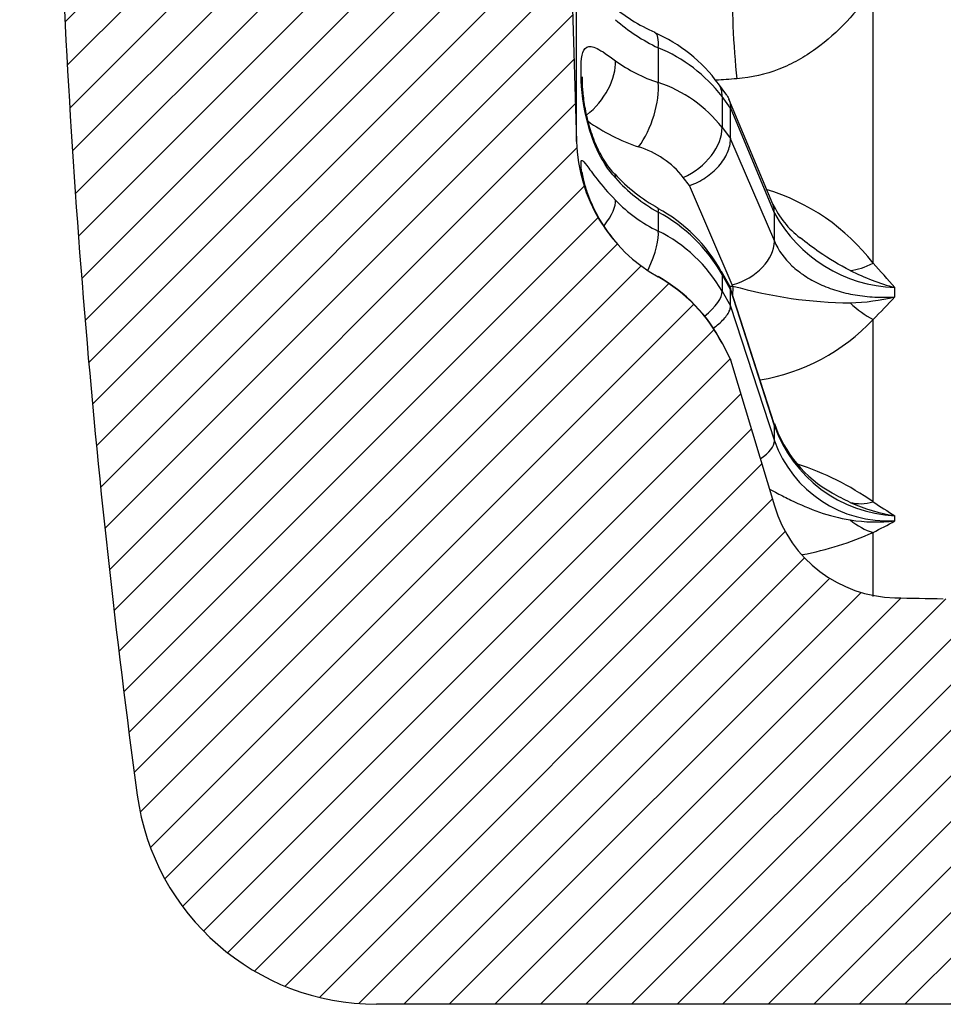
# Model space of a CAD drawing. Header units: millimetres. Extents: x -124 to 1174, y 0 to 830.
# Tile 2 of 14: x 243 to 300, y 428 to 489. Entities that reach past the tile are written whole.
import ezdxf

# ---------------------------------------------------------------- set-up
doc = ezdxf.new("R2010")
doc.units = ezdxf.units.MM
doc.header["$LTSCALE"] = 3.952569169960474
doc.layers.add('CAP180H', color=7, linetype='Continuous')
doc.layers.add('Default', color=7, linetype='Continuous')

# ---------------------------------------------------------------- blocks, each defined once
blk = doc.blocks.new('SE6')
at = {"layer": 'CAP180H', "linetype": 'Continuous'}
h = blk.add_hatch(dxfattribs=at)
h.set_pattern_fill('LINE', scale=0.6299212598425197, angle=45, style=0)
h.set_pattern_definition([(45, (0, 0), (-1.414213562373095, 1.414213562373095), [])])
edge = h.paths.add_edge_path()
edge.add_arc((272.3849067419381, 545.7122826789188), 5, 304.78090165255, 358.2642954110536)
edge.add_line((277.3826126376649, 545.5608370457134), (277.6566229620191, 554.6031777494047))
edge.add_arc((287.6520347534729, 554.3002864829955), 10, 119.44485484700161, 178.2642954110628, ccw=False)
edge.add_arc((277.820321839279, 571.7168711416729), 10, 299.4448548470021, 332.6098072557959)
edge.add_line((286.6992632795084, 567.1163930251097), (287.2305399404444, 568.1417591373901))
edge.add_line((287.2305399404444, 568.1417591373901), (289.9552197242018, 577.2240250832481))
edge.add_arc((297.617830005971, 574.9252419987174), 8, 91.3445889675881, 163.3007557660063, ccw=False)
edge.add_line((297.4301072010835, 582.9230392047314), (300.4365792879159, 582.9845614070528))
edge.add_line((300.4365792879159, 582.9845614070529), (370.2552361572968, 583.4985222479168))
edge.add_line((370.2552361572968, 583.4985222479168), (370.2552361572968, 608.1574131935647))
edge.add_line((370.2552361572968, 608.1574131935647), (265.2552361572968, 608.1574131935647))
edge.add_arc((265.2552361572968, 593.1574131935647), 15, 90, 172.2385003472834)
edge.add_arc((815.5182524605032, 518.1574131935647), 570.3506884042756, 172.2385003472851, 178.2919762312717)
edge.add_line((245.420973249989, 535.1574131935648), (243.4218618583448, 535.2170256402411))
edge.add_arc((815.5182524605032, 518.1574131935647), 572.3506884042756, 178.2919762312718, 178.9482164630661)
edge.add_arc((295.2552361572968, 527.7089989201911), 52, 178.9482164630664, 180)
edge.add_line((243.2552361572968, 527.7089989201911), (243.2552361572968, 508.6058274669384))
edge.add_arc((295.2552361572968, 508.6058274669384), 52, 180, 181.051783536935)
edge.add_arc((815.5182524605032, 518.1574131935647), 572.3506884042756, 181.051783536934, 181.7080237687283)
edge.add_line((243.4218618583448, 501.0978007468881), (245.420973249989, 501.1574131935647))
edge.add_arc((815.5182524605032, 518.1574131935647), 570.3506884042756, 181.7080237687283, 187.7614996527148)
edge.add_arc((265.2552361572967, 443.1574131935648), 15, 187.7614996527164, 270)
edge.add_line((265.2552361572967, 428.1574131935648), (370.2552361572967, 428.1574131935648))
edge.add_line((370.2552361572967, 428.1574131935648), (370.2552361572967, 452.8163041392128))
edge.add_line((370.2552361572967, 452.8163041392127), (300.4365792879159, 453.3302649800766))
edge.add_line((300.4365792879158, 453.3302649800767), (297.4301072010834, 453.3917871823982))
edge.add_arc((297.617830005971, 461.3895843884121), 8, 196.6992442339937, 268.6554110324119, ccw=False)
edge.add_line((289.9552197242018, 459.0908013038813), (287.2305399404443, 468.1730672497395))
edge.add_line((287.2305399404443, 468.1730672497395), (286.6992632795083, 469.1984333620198))
edge.add_arc((277.820321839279, 464.5979552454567), 10, 27.39019274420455, 60.55514515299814)
edge.add_arc((287.6520347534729, 482.014539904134), 10, 181.7357045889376, 240.5551451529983, ccw=False)
edge.add_line((277.6566229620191, 481.7116486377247), (277.3826126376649, 490.7539893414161))
edge.add_arc((272.3849067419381, 490.6025437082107), 5, 1.735704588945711, 55.21909834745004)
edge.add_line((275.237105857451, 494.709240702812), (272.5375747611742, 496.584129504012))
edge.add_arc((275.3897738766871, 500.6908264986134), 5, 177.456512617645, 235.2190983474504, ccw=False)
edge.add_line((270.394699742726, 500.9127147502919), (271.1607336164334, 518.1574131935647))
edge.add_line((271.1607336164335, 518.1574131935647), (270.3946997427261, 535.402111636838))
edge.add_arc((275.3897738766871, 535.6239998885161), 5, 124.78090165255, 182.5434873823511, ccw=False)
edge.add_line((272.5375747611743, 539.7306968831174), (275.237105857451, 541.6055856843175))
at = {"layer": 'CAP180H', "color": 7, "linetype": 'Continuous'}
for p, q in [((277.6566229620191, 481.7116486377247), (277.6566229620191, 554.6031777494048)), ((296.0743083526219, 474.1666352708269), (296.0743083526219, 491.1194606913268)), ((277.3826126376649, 490.7539893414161), (277.6566229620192, 481.7116486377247)), ((282.7361782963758, 487.539030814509), (282.7361782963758, 485.3833118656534)), ((286.9875567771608, 484.5929035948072), (286.4864494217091, 485.3008156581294)), ((287.2178987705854, 483.7842773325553), (286.6992632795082, 484.5161692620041)), ((286.6992632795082, 484.5161692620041), (286.6992632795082, 482.5870826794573)), ((289.8457917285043, 477.8238900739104), (287.1178317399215, 484.3535979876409)), ((289.9511319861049, 477.276983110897), (287.2175901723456, 483.8200518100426)), ((287.2175901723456, 483.8200518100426), (287.2178987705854, 483.7842773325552)), ((286.6992632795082, 482.5870826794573), (287.2178987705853, 481.9016001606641)), ((287.2178987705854, 481.9016001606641), (287.2175901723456, 481.86728042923)), ((287.2175901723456, 481.86728042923), (289.9511319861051, 475.5243094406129)), ((284.6840686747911, 478.9801841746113), (284.2951481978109, 479.4933618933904)), ((287.3372204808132, 472.8237519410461), (284.6840686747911, 478.9801841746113)), ((282.7361782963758, 477.3276108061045), (282.7361782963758, 476.1609441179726)), ((282.736178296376, 473.3321580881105), (282.736178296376, 473.3062475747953)), ((287.1753094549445, 472.7296073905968), (286.6635118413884, 473.6558416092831)), ((287.2178987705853, 472.5262775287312), (286.6992632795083, 473.464780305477)), ((286.6992632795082, 473.464780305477), (286.6992632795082, 472.4207661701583)), ((289.9327274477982, 464.1985816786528), (287.2015599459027, 472.663579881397)), ((289.9511319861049, 464.0738380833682), (287.2175901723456, 472.546195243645)), ((287.2175901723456, 472.5461952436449), (287.2178987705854, 472.5262775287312)), ((287.3709940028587, 472.746889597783), (287.3372204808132, 472.8237519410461)), ((286.6992632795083, 472.4207661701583), (287.2178987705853, 471.5073799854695)), ((287.2178987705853, 471.5073799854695), (287.2175901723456, 471.4893629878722)), ((287.2175901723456, 471.4893629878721), (289.9511319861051, 463.1252979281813)), ((296.0743083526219, 459.342651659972), (296.0743083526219, 470.6701674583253)), ((287.2178987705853, 468.2152044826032), (286.6992632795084, 469.2174395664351)), ((286.6992632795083, 469.2174395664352), (286.6992632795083, 469.1984333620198)), ((286.6992632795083, 469.1984333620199), (287.2305399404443, 468.1730672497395)), ((287.2178987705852, 468.2152044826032), (287.2305399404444, 468.1730672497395)), ((287.2305399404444, 468.1730672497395), (289.9552197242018, 459.0908013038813)), ((296.0743083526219, 453.4726823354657), (296.0743083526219, 457.4503769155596)), ((297.4297579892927, 453.393092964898), (297.4301072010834, 453.3917871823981)), ((370.2552361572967, 428.1574131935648), (265.2552361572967, 428.1574131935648))]:
    blk.add_line(p, q, dxfattribs=at)
for centre, radius, start, end in [((815.5182524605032, 518.1574131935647), 570.3506884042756, 181.7080237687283, 187.7614996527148), ((286.9705558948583, 498.5237816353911), 10.96829844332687, 229.188923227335, 246.0963491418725), ((287.4466317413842, 497.6137961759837), 11.12156772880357, 228.5305632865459, 244.9415747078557), ((278.6616214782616, 479.6190660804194), 9.658774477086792, 35.99542976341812, 66.5331067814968), ((279.0786344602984, 478.6345461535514), 9.626394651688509, 37.66106254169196, 67.66944538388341), ((285.5364060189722, 494.1682569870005), 9.220441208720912, 233.7302108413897, 252.3201623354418), ((280.0652397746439, 477.3912536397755), 8.426559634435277, 38.0683781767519, 71.52041941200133), ((285.3650838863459, 492.8702470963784), 12.11310471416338, 234.6457506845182, 251.4972534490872), ((287.6520347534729, 482.014539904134), 10.00000000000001, 181.7357045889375, 240.5551451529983), ((279.8287120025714, 475.9182392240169), 5.721062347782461, 38.67524330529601, 72.79462684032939), ((287.6950608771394, 486.6576624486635), 10.33797586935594, 222.2710327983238, 241.3033183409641), ((287.8811757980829, 486.4725147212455), 10.4928674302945, 221.9856895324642, 240.6375393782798), ((285.6499051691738, 466.1500858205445), 13.15040861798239, 37.56091771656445, 73.2809626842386), ((286.8081964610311, 484.60409443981), 9.373799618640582, 224.144581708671, 244.2526101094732), ((278.0113723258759, 468.8905273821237), 9.86570627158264, 28.85183133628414, 61.54191278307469), ((294.8498280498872, 480.1419448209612), 5.499249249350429, 204.8237204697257, 233.0591582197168), ((278.0485778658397, 468.553964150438), 9.947385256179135, 29.58268605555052, 61.8852174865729), ((297.7556778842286, 481.5380296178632), 8.89198819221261, 208.6332081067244, 267.8994553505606), ((196.0049682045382, 476.4006462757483), 93.9502509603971, 359.4655561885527, 0.5344438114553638), ((278.5808075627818, 467.7881943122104), 9.347194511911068, 29.71004447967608, 63.60493244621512), ((216.0682822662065, 401.2045186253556), 108.2794286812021, 41.28795282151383, 42.36349427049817), ((277.7937627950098, 464.6059990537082), 10.0286251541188, 27.37599548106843, 60.47318677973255), ((277.820321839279, 464.5979552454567), 10.00000000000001, 27.39019274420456, 60.55514515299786), ((301.3972294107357, 487.154994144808), 15.03586352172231, 243.393015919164, 254.7003466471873), ((294.9738667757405, 499.6920336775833), 27.99722243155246, 254.2429955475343, 269.3641030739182), ((177.0976284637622, 472.362123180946), 120.3324787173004, 359.8619684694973, 0.1380315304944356), ((294.1314350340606, 485.9865596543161), 14.2999128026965, 272.1309098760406, 283.3355409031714), ((269.9116162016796, 497.3192818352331), 37.34517047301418, 314.4722931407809, 317.4645716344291), ((287.0958427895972, 479.0327389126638), 12.26969621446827, 279.1912151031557, 317.0340944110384), ((297.3234513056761, 466.7054525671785), 7.786238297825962, 198.7151348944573, 240.8826858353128), ((297.8621482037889, 466.8540450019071), 8.385328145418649, 199.3632532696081, 267.0442270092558), ((262.449636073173, 463.5995680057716), 27.5055850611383, 359.0120180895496, 0.9879819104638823), ((297.0307461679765, 465.6829691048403), 7.527457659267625, 199.8634031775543, 273.0385309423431), ((286.0277172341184, 445.1074584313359), 17.42339574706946, 54.787190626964, 72.11249798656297), ((297.617830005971, 461.3895843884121), 8.000000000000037, 196.6992442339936, 268.6554110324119), ((299.2240423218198, 469.4256820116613), 11.09189814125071, 245.7202838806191, 260.6906240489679), ((373.5972554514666, 579.6371917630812), 143.1103899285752, 237.2005363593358, 237.8438176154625), ((262.1868468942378, 458.3229832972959), 35.24326030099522, 359.7449409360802, 0.2550590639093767), ((296.2609581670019, 468.3702062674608), 10.27083230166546, 261.0502646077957, 276.5342984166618), ((285.9304874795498, 478.3024454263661), 23.18848557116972, 295.9413430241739, 299.729400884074), ((288.18594905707, 474.902612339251), 19.15219918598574, 280.5505977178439, 294.3228290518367), ((309.1627825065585, 953.2541125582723), 499.9999999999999, 268.6554110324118, 268.9999999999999), ((265.2552361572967, 443.1574131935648), 15, 187.7614996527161, 270)]:
    blk.add_arc(centre, radius, start, end, dxfattribs=at)
for centre, major_axis, ratio, start_param, end_param in [((287.717083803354, 487.628841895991), (0.2603427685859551, -3.991518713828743), 0.06813641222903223, 3.544209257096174, 5.237790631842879), ((281.2614213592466, 485.7555733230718), (-1.250403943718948, -2.726992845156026), 0.2985633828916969, 2.411750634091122, 3.135281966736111), ((277.8106025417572, 485.2911114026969), (-1.829515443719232, -2.37757717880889), 0.569851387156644, 1.147075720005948, 2.573520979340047), ((281.2614213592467, 483.4742882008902), (-0.9762544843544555, -2.836710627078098), 0.3977909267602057, 0.8880751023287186, 2.436692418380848), ((284.0355808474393, 483.5678296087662), (-2.449128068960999, -1.732562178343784), 0.6061198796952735, 2.70789340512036, 3.142437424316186), ((277.7338380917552, 505.1970841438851), (7.660285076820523, -28.84248634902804), 0.1946137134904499, 0.5807728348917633, 0.6839777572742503), ((284.0355808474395, 481.5843624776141), (-2.390967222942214, -1.811981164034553), 0.6493236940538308, 1.211061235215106, 2.712926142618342), ((277.8106025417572, 477.6756948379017), (-2.22243321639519, -2.015140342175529), 0.2449142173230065, 2.853708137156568, 3.142756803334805), ((277.8106025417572, 476.2345580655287), (-2.168230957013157, -2.073348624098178), 0.334698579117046, 2.020307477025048, 2.901202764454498), ((281.2614213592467, 474.9493592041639), (-1.456468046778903, -2.622727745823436), 0.1236086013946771, 2.769905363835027, 3.139020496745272), ((287.0776531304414, 476.6674261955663), (-2.768138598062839, -1.156463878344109), 0.6666946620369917, 2.865486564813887, 3.141592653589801), ((281.2614213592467, 473.7147365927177), (-1.327470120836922, -2.690320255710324), 0.2532556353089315, 1.710014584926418, 2.820062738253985), ((287.0776531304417, 474.9147525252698), (-2.755050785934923, -1.187305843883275), 0.6877264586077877, 1.373118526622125, 2.857921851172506), ((296.1790161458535, 476.8840380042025), (-2.869547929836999, -2.786699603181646), 0.5388732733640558, 0.601593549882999, 1.056335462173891), ((284.0355808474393, 472.2049043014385), (-2.626207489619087, -1.450184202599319), 0.3114963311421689, 2.942622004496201, 3.142142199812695), ((614.459035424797, 535.5169445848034), (-795.3701539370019, -48.49665843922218), 0.05894771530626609, 1.143076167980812, 1.143390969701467), ((277.7338380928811, 501.2239272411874), (9.07525031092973, -30.85785648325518), 0.0906644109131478, 0.2474323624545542, 0.3506372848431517), ((287.717083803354, 469.958888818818), (0.1361936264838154, -3.997680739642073), 0.08779916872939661, 3.937632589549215, 4.113596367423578), ((284.0355808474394, 471.1314596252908), (-2.608385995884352, -1.481999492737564), 0.3679448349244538, 1.999522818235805, 2.964136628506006), ((296.1790161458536, 473.6035543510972), (2.705378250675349, -2.946341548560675), 0.6043173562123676, 4.807389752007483, 5.262131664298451), ((287.0776531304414, 463.2774135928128), (-2.855074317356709, -0.9211680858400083), 0.3527640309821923, 3.023802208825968, 3.141592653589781), ((287.0776531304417, 462.3288734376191), (-2.851572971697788, -0.9319504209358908), 0.3802433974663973, 2.215981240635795, 3.022416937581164), ((296.1790161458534, 462.9757629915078), (-2.057882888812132, -3.430031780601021), 0.7291162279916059, 0.2014476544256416, 0.6561895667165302), ((296.1790161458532, 461.2003780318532), (1.654351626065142, -3.641856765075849), 0.7645343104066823, 5.259988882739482, 5.714730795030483)]:
    blk.add_ellipse(centre, major_axis=major_axis, ratio=ratio, start_param=start_param, end_param=end_param, dxfattribs=at)
for points, knots in [([(296.0743083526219, 491.1194606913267), (295.5606911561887, 490.4389697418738), (295.0248452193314, 489.7810914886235), (293.8543152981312, 488.5477458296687), (293.214288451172, 487.9683960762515), (292.1692131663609, 487.2156404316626), (291.8062247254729, 486.98327624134), (291.2355924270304, 486.6669708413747), (291.0410135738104, 486.5669204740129), (290.6422297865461, 486.3785450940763), (290.437079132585, 486.289873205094), (289.3990201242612, 485.8842229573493), (288.5300295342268, 485.6761166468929), (287.6123760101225, 485.6115074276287)], [0, 0, 0, 0, 0.2499999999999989, 0.2499999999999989, 0.4999999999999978, 0.4999999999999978, 0.6249999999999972, 0.6249999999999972, 0.687499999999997, 0.687499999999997, 0.7499999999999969, 0.7499999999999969, 1, 1, 1, 1]), ([(280.0817022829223, 479.4533637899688), (279.6194808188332, 479.9689796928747), (279.2389740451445, 480.5727611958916), (278.6519835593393, 481.8300979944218), (278.4472411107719, 482.4738406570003), (278.0157782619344, 484.2807258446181), (277.9427323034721, 485.3322901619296), (277.9421552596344, 486.8935591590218), (278.0140022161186, 487.4263750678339), (278.4441250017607, 487.64892972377), (278.6473234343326, 487.6234646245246), (279.2329352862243, 487.3410458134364), (279.6194379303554, 487.0806809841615), (280.0817022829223, 486.7343654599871)], [0, 0, 0, 0, 0.125, 0.125, 0.2499999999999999, 0.2499999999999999, 0.5000000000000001, 0.5000000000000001, 0.7500000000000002, 0.7500000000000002, 0.8750000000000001, 0.8750000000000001, 1, 1, 1, 1]), ([(280.0331140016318, 479.6937278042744), (280.0224560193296, 479.7043982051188), (279.90904530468, 479.818061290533), (279.678329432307, 480.1162297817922), (279.372503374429, 480.5560525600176), (279.086631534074, 481.0595387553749), (278.8361415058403, 481.5951465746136), (278.6192616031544, 482.1559818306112), (278.4397100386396, 482.7309851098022), (278.2938832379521, 483.3150296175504), (278.1821156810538, 483.8884275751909), (278.1029475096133, 484.4309241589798), (278.0558709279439, 484.8933818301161), (278.0338344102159, 485.2556297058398), (278.0279494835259, 485.5116923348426), (278.0313892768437, 485.6705483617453), (278.0360850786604, 485.7297171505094), (278.036956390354, 485.7366242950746), (278.0369635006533, 485.7366296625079)], [0, 0, 0, 0, 0.003649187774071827, 0.0451137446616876, 0.08998048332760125, 0.1359312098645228, 0.1835490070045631, 0.233089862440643, 0.2846492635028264, 0.3391387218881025, 0.3970296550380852, 0.4558539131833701, 0.5155348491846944, 0.5666324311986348, 0.6108093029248, 0.6510697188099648, 0.6866779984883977, 0.6984493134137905, 0.6984493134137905, 0.6984493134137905, 0.6984493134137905]), ([(286.9881302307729, 484.5888069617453), (287.0041306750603, 484.5660782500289), (287.0193617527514, 484.5428123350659), (287.0957787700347, 484.4169803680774), (287.1425523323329, 484.3059902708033), (287.2037890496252, 484.0728486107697), (287.2188257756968, 483.9498214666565), (287.2175901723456, 483.8200518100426)], [0.7208331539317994, 0.7208331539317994, 0.7208331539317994, 0.7208331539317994, 0.75, 0.75, 0.875, 0.875, 1, 1, 1, 1]), ([(284.6840686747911, 478.9801841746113), (284.8548414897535, 479.0403184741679), (285.0288233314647, 479.114360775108), (285.3610154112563, 479.2813735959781), (285.5209054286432, 479.3746275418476), (285.8284533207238, 479.5803479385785), (285.9773585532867, 479.6940725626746), (286.2518622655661, 479.9331044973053), (286.3784873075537, 480.0588292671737), (286.6103759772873, 480.3227593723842), (286.7156115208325, 480.4614787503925), (286.8956885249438, 480.7402800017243), (286.9718594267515, 480.8817168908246), (287.0957787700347, 481.1687640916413), (287.1425523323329, 481.3127955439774), (287.2037890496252, 481.5936284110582), (287.2188257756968, 481.7316860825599), (287.2175901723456, 481.86728042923)], [0, 0, 0, 0, 0.125, 0.125, 0.25, 0.25, 0.375, 0.375, 0.5, 0.5, 0.625, 0.625, 0.75, 0.75, 0.875, 0.875, 1, 1, 1, 1]), ([(280.0817022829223, 475.5187637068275), (279.6194808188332, 476.05683431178), (279.2389740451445, 476.6252412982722), (278.6519835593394, 477.7055378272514), (278.4472411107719, 478.2093632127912), (278.0157782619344, 479.5018010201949), (277.9427323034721, 480.086520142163), (277.9421552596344, 480.6360588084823), (278.0140022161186, 480.6099831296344), (278.4441250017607, 480.0309363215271), (278.6473234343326, 479.7456473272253), (279.2329352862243, 479.0078521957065), (279.6194379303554, 478.5541648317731), (280.0817022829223, 478.0755114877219)], [0, 0, 0, 0, 0.1250000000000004, 0.1250000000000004, 0.2500000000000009, 0.2500000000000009, 0.5000000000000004, 0.5000000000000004, 0.75, 0.75, 0.875, 0.875, 1, 1, 1, 1]), ([(280.0860407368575, 475.5169809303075), (279.9496378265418, 475.6804243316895), (279.7124910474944, 475.9667690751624), (279.365355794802, 476.459057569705), (279.0641629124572, 476.9448635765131), (278.8024284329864, 477.4328731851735), (278.5801655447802, 477.9100391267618), (278.4004585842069, 478.361565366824), (278.2567061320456, 478.7865581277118), (278.1493126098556, 479.1648196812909), (278.0793297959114, 479.4648875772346), (278.0414822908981, 479.6644987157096), (278.0269397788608, 479.7640118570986), (278.0248311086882, 479.7856625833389), (278.0249363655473, 479.7845204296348)], [0, 0, 0, 0, 0.04890124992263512, 0.1010644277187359, 0.1530720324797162, 0.2055157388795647, 0.2622609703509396, 0.3195649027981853, 0.3790212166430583, 0.4432458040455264, 0.5071877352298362, 0.5610029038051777, 0.6080511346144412, 0.6401969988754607, 0.6401969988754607, 0.6401969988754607, 0.6401969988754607]), ([(294.6631461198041, 473.7114338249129), (293.9869153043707, 474.0496560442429), (293.3470582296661, 474.432677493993), (292.3254021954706, 475.1334218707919), (291.9282467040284, 475.4318335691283), (291.5393601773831, 475.7406496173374)], [0, 0, 0, 0, 0.2500000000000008, 0.2500000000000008, 0.4179101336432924, 0.4179101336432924, 0.4179101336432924, 0.4179101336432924]), ([(289.951131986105, 475.5243094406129), (290.1948623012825, 474.9672513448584), (290.5577769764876, 474.4624215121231), (291.2779962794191, 473.7817234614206), (291.5451446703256, 473.5709966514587), (292.1215595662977, 473.1889482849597), (292.432274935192, 473.0162298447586), (292.9327387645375, 472.7851321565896), (293.1060762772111, 472.7125304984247), (293.4591335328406, 472.5790318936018), (293.6391590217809, 472.5179283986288), (294.1894820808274, 472.3511725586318), (294.5699651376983, 472.2619751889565), (295.3583546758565, 472.1279658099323), (295.768153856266, 472.0833852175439), (296.5918555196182, 472.0424061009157), (297.0084103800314, 472.0453412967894), (297.4297579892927, 472.0722299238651)], [0, 0, 0, 0, 0.2499999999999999, 0.2499999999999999, 0.3749999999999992, 0.3749999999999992, 0.4999999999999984, 0.4999999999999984, 0.5624999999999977, 0.5624999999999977, 0.6249999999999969, 0.6249999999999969, 0.7499999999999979, 0.7499999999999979, 0.874999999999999, 0.874999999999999, 1, 1, 1, 1]), ([(286.1455144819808, 470.1262425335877), (286.2709206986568, 470.2153585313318), (286.3872406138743, 470.3055033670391), (286.6103759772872, 470.4953060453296), (286.7156115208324, 470.5954212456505), (286.8956885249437, 470.7899184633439), (286.9718594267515, 470.8853428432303), (287.0957787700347, 471.0724527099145), (287.1425523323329, 471.1630463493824), (287.2037890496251, 471.3332826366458), (287.2188257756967, 471.4137508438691), (287.2175901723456, 471.4893629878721)], [0.3844369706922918, 0.3844369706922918, 0.3844369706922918, 0.3844369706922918, 0.5, 0.5, 0.625, 0.625, 0.75, 0.75, 0.875, 0.875, 1, 1, 1, 1]), ([(289.6523421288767, 460.1242404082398), (289.8114837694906, 460.0439373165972), (289.9690658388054, 459.9632987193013), (290.4091254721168, 459.7383919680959), (290.6907437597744, 459.594831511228), (291.5460070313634, 459.1783383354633), (292.129182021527, 458.9213113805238), (293.3516147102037, 458.497562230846), (293.9902868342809, 458.3300835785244), (294.6631461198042, 458.2244193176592)], [0.3055197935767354, 0.3055197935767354, 0.3055197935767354, 0.3055197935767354, 0.375, 0.375, 0.5, 0.5, 0.75, 0.75, 1, 1, 1, 1])]:
    blk.add_open_spline(points, degree=3, knots=knots, dxfattribs=at)
for points in [[(287.6123760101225, 485.6115074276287), (287.1789285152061, 485.5809896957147), (286.7454827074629, 485.5504870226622), (286.3120386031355, 485.5199994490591)], [(287.2007746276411, 472.6660935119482), (287.2127049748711, 472.6289152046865), (287.2183674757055, 472.5889743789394), (287.2175901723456, 472.5461952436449)], [(293.5302216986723, 459.8947159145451), (293.4998487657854, 459.9122283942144), (293.4695484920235, 459.9298588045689), (293.4393200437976, 459.9476056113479)], [(294.6631461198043, 459.3148744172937), (294.2739442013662, 459.4891790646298), (293.8967911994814, 459.6833586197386), (293.5302216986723, 459.8947159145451)]]:
    blk.add_open_spline(points, degree=3, dxfattribs=at)

msp = doc.modelspace()

# ---------------------------------------------------------------- block references
at = {"layer": 'Default'}
msp.add_blockref('SE6', (0, 0), dxfattribs=at)

doc.saveas('drawing.dxf')
